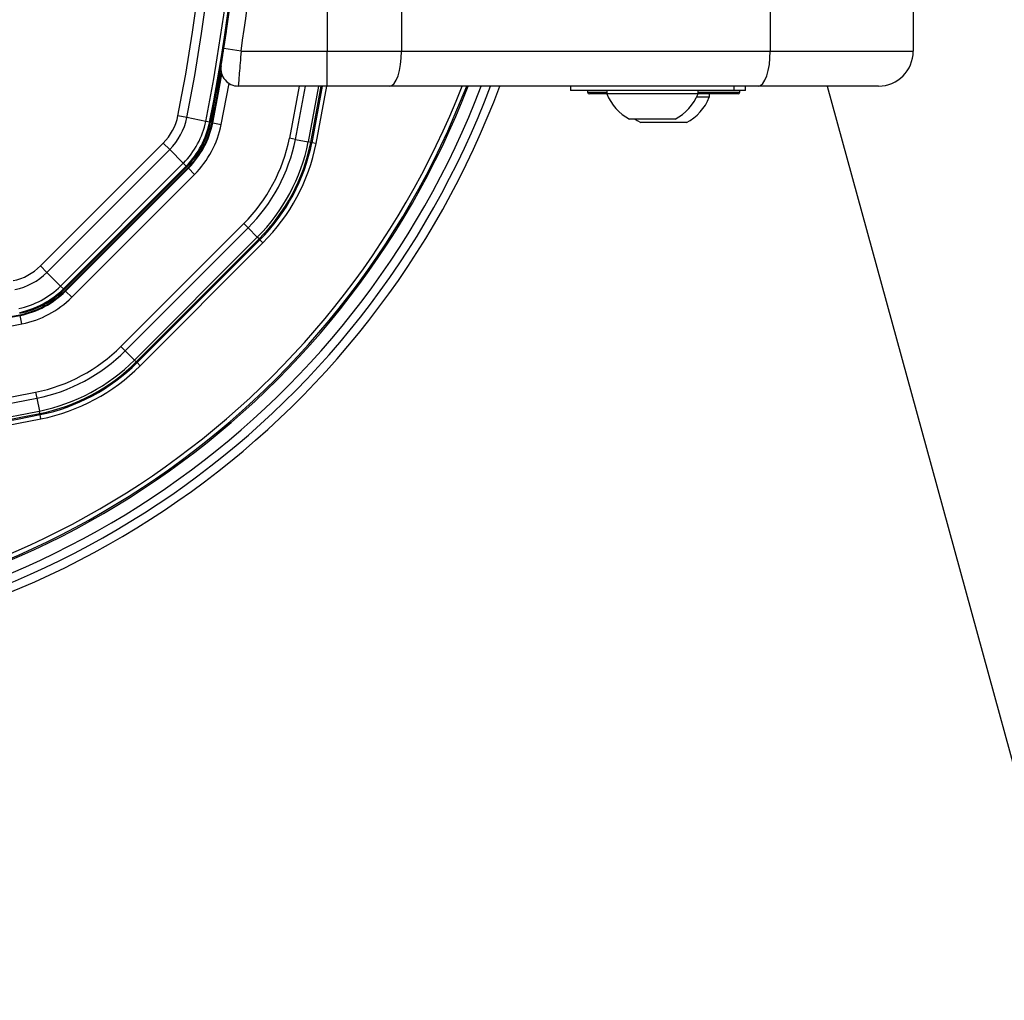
# Model space of a CAD drawing. Header units: millimetres. Extents: x 20 to 26059, y 28 to 17638.
# Tile 51 of 73: x 9177 to 9404, y 12984 to 13209. Entities that reach past the tile are written whole.
import ezdxf

# ---------------------------------------------------------------- set-up
doc = ezdxf.new("R2010")
doc.units = ezdxf.units.MM

msp = doc.modelspace()

# ---------------------------------------------------------------- linework, layer by layer
at = {"color": 7, "linetype": 'Continuous', "lineweight": 25, "ltscale": 2}
for p, q in [((9248.03, 13212.37), (9248.03, 13201.93)), ((9265.13, 13211.93), (9265.13, 13201.93)), ((9349.94, 13211.93), (9349.94, 13201.93)), ((9382.84, 13211.93), (9382.84, 13201.93)), ((9224.26, 13202.54), (9224.84, 13206.46)), ((9228.21, 13201.93), (9224.26, 13202.54)), ((9228.21, 13201.93), (9248.03, 13201.93)), ((9248.03, 13193.93), (9248.03, 13201.93)), ((9248.03, 13201.93), (9265.13, 13201.93)), ((9265.13, 13201.93), (9349.94, 13201.93)), ((9349.94, 13201.93), (9382.84, 13201.93)), ((9248.03, 13193.93), (9227.58, 13193.93)), ((9246.91, 13193.93), (9244.5, 13180.91)), ((9262.39, 13193.93), (9248.03, 13193.93)), ((9347.21, 13193.93), (9262.39, 13193.93)), ((9304.04, 13193.93), (9304.04, 13192.93)), ((9341.64, 13192.93), (9341.64, 13193.93)), ((9344.24, 13192.93), (9344.24, 13193.93)), ((9374.84, 13193.93), (9347.21, 13193.93)), ((9315.66, 13192.93), (9304.04, 13192.93)), ((9307.94, 13192.93), (9307.94, 13192.53)), ((9312.36, 13192.13), (9308.34, 13192.13)), ((9312.34, 13192.93), (9312.34, 13192.17)), ((9318.83, 13192.17), (9312.34, 13192.17)), ((9341.64, 13192.93), (9315.66, 13192.93)), ((9333.34, 13192.17), (9318.83, 13192.17)), ((9335.94, 13191.37), (9332.99, 13191.37)), ((9342.44, 13192.13), (9333.33, 13192.13)), ((9333.34, 13192.17), (9333.34, 13192.93)), ((9335.94, 13191.37), (9335.94, 13192.13)), ((9344.24, 13192.93), (9341.64, 13192.93)), ((9342.54, 13192.13), (9342.44, 13192.13)), ((9342.94, 13192.53), (9342.94, 13192.93)), ((9215.74, 13186.69), (9213.7, 13187.11)), ((9220.1, 13185.82), (9215.74, 13186.69)), ((9221, 13185.64), (9220.1, 13185.82)), ((9221, 13185.64), (9221.21, 13185.59)), ((9221.53, 13185.53), (9221.71, 13185.49)), ((9221.71, 13185.49), (9223.67, 13185.1)), ((9320.84, 13186.33), (9317.59, 13186.33)), ((9330.69, 13185.53), (9320.19, 13185.53)), ((9328.09, 13186.33), (9320.84, 13186.33)), ((9240.75, 13181.67), (9239.36, 13181.95)), ((9182.08, 13152.57), (9210.33, 13180.82)), ((9211.8, 13179.34), (9210.33, 13180.82)), ((9240.75, 13181.67), (9243.69, 13181.08)), ((9244.26, 13180.96), (9243.69, 13181.08)), ((9244.26, 13180.96), (9244.5, 13180.91)), ((9245.48, 13180.71), (9244.5, 13180.91)), ((9211.8, 13179.34), (9183.55, 13151.09)), ((9214.94, 13176.2), (9211.8, 13179.34)), ((9186.69, 13147.95), (9214.94, 13176.2)), ((9215.59, 13175.55), (9187.34, 13147.3)), ((9187.5, 13147.14), (9215.75, 13175.39)), ((9187.73, 13146.91), (9215.98, 13175.16)), ((9214.94, 13176.2), (9215.59, 13175.55)), ((9215.59, 13175.55), (9215.75, 13175.39)), ((9215.98, 13175.16), (9216.1, 13175.04)), ((9187.85, 13146.79), (9216.1, 13175.04)), ((9217.52, 13173.62), (9189.27, 13145.37)), ((9216.1, 13175.04), (9217.52, 13173.62)), ((9200.59, 13134.06), (9228.84, 13162.31)), ((9229.84, 13161.31), (9228.84, 13162.31)), ((9229.84, 13161.31), (9201.59, 13133.06)), ((9229.84, 13161.31), (9231.96, 13159.18)), ((9203.71, 13130.93), (9231.96, 13159.18)), ((9232.37, 13158.77), (9204.12, 13130.52)), ((9204.3, 13130.35), (9232.55, 13158.59)), ((9233.25, 13157.89), (9205, 13129.64)), ((9232.37, 13158.77), (9231.96, 13159.18)), ((9232.37, 13158.77), (9232.55, 13158.59)), ((9233.25, 13157.89), (9232.55, 13158.59)), ((9183.55, 13151.09), (9182.08, 13152.57)), ((9186.69, 13147.95), (9183.55, 13151.09)), ((9186.69, 13147.95), (9187.34, 13147.3)), ((9187.34, 13147.3), (9187.5, 13147.14)), ((9187.73, 13146.91), (9187.85, 13146.79)), ((9187.85, 13146.79), (9189.27, 13145.37)), ((9177.36, 13141.36), (9177.4, 13141.19)), ((9177.79, 13139.23), (9177.4, 13141.19)), ((9200.59, 13134.06), (9201.59, 13133.06)), ((9201.59, 13133.06), (9203.71, 13130.93)), ((9204.12, 13130.52), (9203.71, 13130.93)), ((9204.12, 13130.52), (9204.3, 13130.35)), ((9205, 13129.64), (9204.3, 13130.35)), ((9180.95, 13123.53), (9181.23, 13122.15)), ((9181.23, 13122.15), (9181.82, 13119.2)), ((9181.93, 13118.63), (9181.82, 13119.2)), ((9181.93, 13118.63), (9181.98, 13118.39)), ((9182.18, 13117.41), (9181.98, 13118.39))]:
    msp.add_line(p, q, dxfattribs=at)
at = {"color": 8, "linetype": 'Continuous', "lineweight": 25, "ltscale": 2}
for p, q in [((9223.67, 13185.1), (9225.45, 13194.55)), ((9241.59, 13193.93), (9239.36, 13181.95)), ((9240.75, 13181.67), (9243.02, 13193.93)), ((9246.07, 13193.93), (9243.69, 13181.08)), ((9244.26, 13180.96), (9246.66, 13193.93)), ((9245.48, 13180.71), (9247.93, 13193.93)), ((9307.94, 13192.53), (9312.34, 13192.53)), ((9333.34, 13192.53), (9342.84, 13192.53)), ((9342.84, 13192.53), (9342.94, 13192.53))]:
    msp.add_line(p, q, dxfattribs=at)
at = {"color": 7, "linetype": 'Continuous', "lineweight": 25, "ltscale": 2, "flags": 128}
for points in [[(9262.39, 13193.93), (9262.93, 13194.09), (9263.44, 13194.54), (9263.91, 13195.28), (9264.33, 13196.28), (9264.67, 13197.49), (9264.92, 13198.87), (9265.08, 13200.37), (9265.13, 13201.93)], [(9347.21, 13193.93), (9347.74, 13194.09), (9348.26, 13194.54), (9348.73, 13195.28), (9349.14, 13196.28), (9349.48, 13197.49), (9349.74, 13198.87), (9349.89, 13200.37), (9349.94, 13201.93)], [(9221.53, 13185.53), (9222.85, 13192.38), (9223.68, 13197.05)], [(9221.71, 13185.49), (9223.03, 13192.41), (9223.79, 13196.66)], [(9363.01, 13193.93), (9385.87, 13110.66), (9472.1, 12796.5), (9558.33, 12482.33), (9623.45, 12245.1), (9688.57, 12007.86), (9774.8, 11693.7), (9861.03, 11379.53), (10019.57, 10801.92)], [(9318.89, 13186.33), (9319.33, 13186.04), (9320.19, 13185.53)]]:
    msp.add_lwpolyline(points, dxfattribs=at)
at = {"color": 7, "linetype": 'Continuous', "lineweight": 25, "ltscale": 4}
for centre, radius, start, end in [((8829.06, 13264.43), 398.86, 348.6328, 11.3672), ((8829.06, 13264.43), 399.78, 348.6328, 11.3672), ((8829.06, 13264.43), 392.33, 348.6328, 11.3672), ((8829.06, 13264.43), 394.42, 348.6328, 11.3672), ((8829.06, 13264.43), 400, 348.6328, 358.6615), ((8828.86, 13263.07), 404, 351.2964, 357.0724), ((8829.06, 13264.43), 400, 348.6328, 355.8526), ((9374.84, 13201.93), 8, 270, 0), ((9227.58, 13197.93), 4, 170.7221, 270), ((9098.46, 13264.43), 202, 200.4268, 339.5732), ((9098.46, 13264.43), 200, 200.6403, 339.3597), ((9098.46, 13264.43), 198, 200.8585, 339.1415), ((9098.46, 13264.43), 195.21, 201.1709, 338.8291), ((9308.34, 13192.53), 0.4, 180, 270), ((9322.84, 13196.33), 11.29, 201.6102, 242.2991), ((9322.84, 13196.33), 11.29, 297.7009, 338.3898), ((9325.44, 13195.53), 11.29, 297.7009, 338.3898), ((9342.54, 13192.53), 0.4, 270, 0), ((9201.61, 13189.54), 12.33, 315, 348.6328), ((9201.61, 13189.54), 14.42, 315, 348.6328), ((9201.61, 13189.54), 18.86, 315, 348.6328), ((9201.61, 13189.54), 19.78, 315, 348.6328), ((9201.61, 13189.54), 20, 315, 348.6328), ((9201.61, 13189.54), 20.33, 315, 348.6328), ((9201.61, 13189.54), 20.5, 315, 348.6328), ((9201.61, 13189.54), 22.5, 315, 348.6328), ((9201.61, 13189.54), 38.51, 315, 348.6328), ((9201.61, 13189.54), 39.92, 315, 348.6328), ((9201.61, 13189.54), 42.92, 315, 348.6328), ((9201.61, 13189.54), 43.51, 315, 348.6328), ((9201.61, 13189.54), 43.76, 315, 348.6328), ((9201.61, 13189.54), 44.76, 315, 348.6328), ((9173.36, 13161.29), 12.33, 281.3672, 315), ((9173.36, 13161.29), 14.42, 281.3672, 315), ((9173.36, 13161.29), 18.86, 281.3672, 315), ((9173.36, 13161.29), 19.78, 281.3672, 315), ((9173.36, 13161.29), 20, 281.3672, 315), ((9173.36, 13161.29), 20.33, 281.3672, 315), ((9173.36, 13161.29), 20.5, 281.3672, 315), ((9173.36, 13161.29), 22.5, 281.3672, 315), ((9098.46, 13533.83), 400.5, 273.3052, 281.3672), ((9098.46, 13533.83), 400.33, 273.374, 281.3672), ((9098.46, 13533.83), 402.5, 258.6328, 281.3672), ((9173.36, 13161.29), 38.51, 281.3672, 315), ((9173.36, 13161.29), 39.92, 281.3672, 315), ((9173.36, 13161.29), 42.92, 281.3672, 315), ((9173.36, 13161.29), 43.51, 281.3672, 315), ((9173.36, 13161.29), 43.76, 281.3672, 315), ((9173.36, 13161.29), 44.76, 281.3672, 315), ((9098.46, 13533.83), 418.51, 258.6328, 281.3672), ((9098.46, 13533.83), 419.92, 258.6328, 281.3672), ((9098.46, 13533.83), 423.51, 258.6328, 281.3672), ((9098.46, 13533.83), 422.92, 258.6328, 281.3672), ((9098.46, 13533.83), 424.76, 258.6328, 281.3672), ((9098.46, 13533.83), 423.76, 258.6328, 281.3672)]:
    msp.add_arc(centre, radius, start, end, dxfattribs=at)
at = {"color": 8, "linetype": 'Continuous', "lineweight": 25, "ltscale": 4}
for radius, start, end in [(194.87, 201.2097, 338.7903), (193.87, 201.3244, 338.6756)]:
    msp.add_arc((9098.46, 13264.43), radius, start, end, dxfattribs=at)
at = {"color": 7, "linetype": 'Continuous', "lineweight": 25, "ltscale": 2}
for points, knots in [([(9223.63, 13198.58), (9223.63, 13198.59), (9223.64, 13198.64), (9223.71, 13199.1), (9223.86, 13199.99), (9224.05, 13201.19), (9224.19, 13202.09), (9224.26, 13202.54)], [0, 0, 0, 0, 0.133305, 0.348506, 0.565602, 0.783043, 1, 1, 1, 1]), ([(9228.21, 13201.93), (9228.14, 13201.02), (9228, 13199.21), (9227.81, 13196.79), (9227.66, 13194.98), (9227.59, 13194.06), (9227.58, 13193.97), (9227.58, 13193.93)], [0, 0, 0, 0, 0.217102, 0.434577, 0.651626, 0.866747, 1, 1, 1, 1])]:
    msp.add_open_spline(points, degree=3, knots=knots, dxfattribs=at)

doc.saveas('drawing.dxf')
